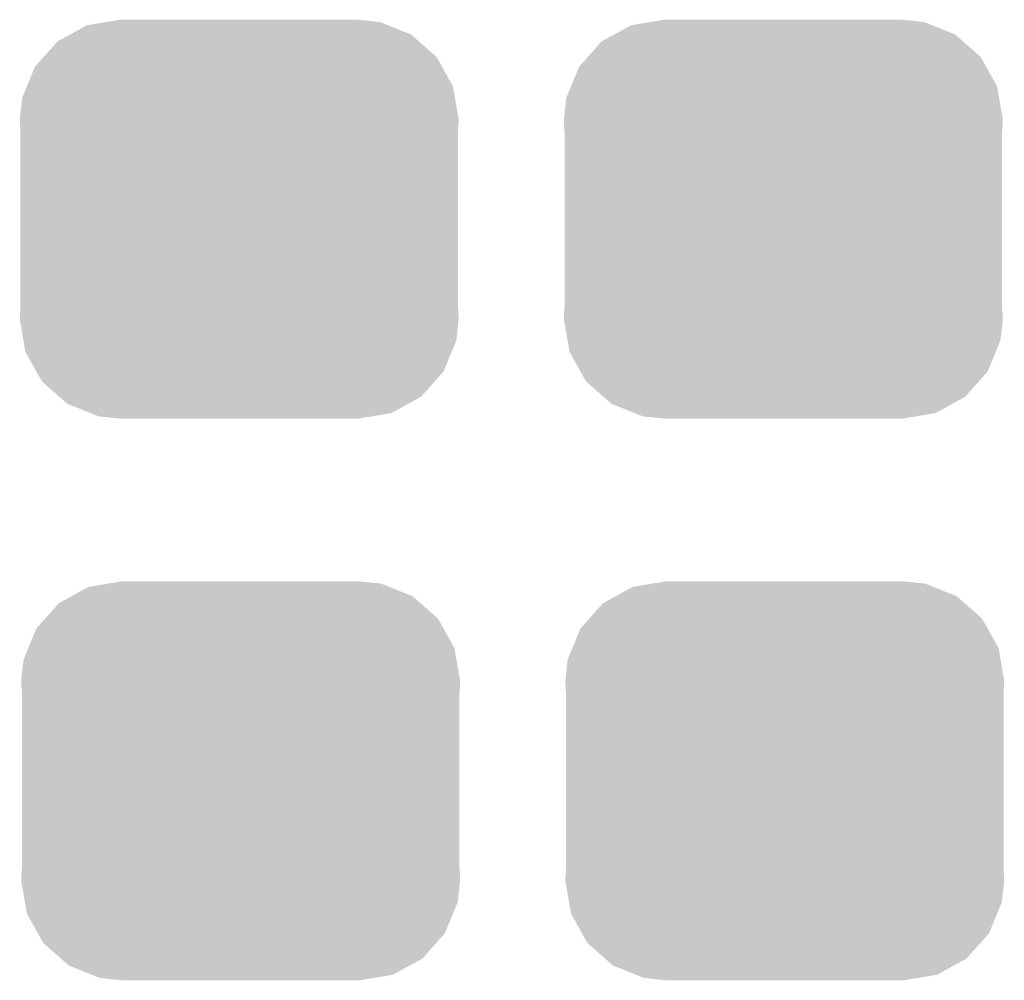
# Model space of a CAD drawing. Extents: x -1.3 to 24.2, y -3.9 to 39.2.
# Tile 21 of 37: x 10.8 to 12.5, y 14 to 15.7. Entities that reach past the tile are written whole.
import ezdxf

# ---------------------------------------------------------------- set-up
doc = ezdxf.new("R2010")
doc.units = 0
doc.layers.get('0').update_dxf_attribs({"linetype": 'CONTINUOUS'})
doc.layers.add('I2C_MUX_9_CLICK_V100_GTS', color=12, linetype='CONTINUOUS')

# ---------------------------------------------------------------- blocks, each defined once
blk = doc.blocks.new('CUSTOM_61')
for points in [[(-0.268438, 0.342124), (-0.233628, 0.347838), (0.2622, 0.342124), (0.247972, 0.347838)], [(-0.233628, 0.347838), (-0.20955, 0.35179), (0.247972, 0.347838), (0.20955, 0.35179)], [(-0.298526, 0.325596), (-0.268438, 0.342124), (0.30335, 0.325596), (0.2622, 0.342124)], [(-0.34504, 0.286174), (-0.320744, 0.31339), (0.348152, 0.286174), (0.317222, 0.31339)], [(-0.320744, 0.31339), (-0.298526, 0.325596), (0.317222, 0.31339), (0.30335, 0.325596)], [(-0.360486, 0.26887), (-0.34504, 0.286174), (0.357822, 0.26887), (0.348152, 0.286174)], [(-0.37475, 0.234078), (-0.360486, 0.26887), (0.377262, 0.234078), (0.357822, 0.26887)], [(-0.383124, 0.213652), (-0.37475, 0.234078), (0.380766, 0.213652), (0.377262, 0.234078)], [(-0.38735, 0.17526), (-0.383124, 0.213652), (0.38735, 0.17526), (0.380766, 0.213652)], [(-0.38608, 0.154124), (-0.38735, 0.17526), (0.38608, 0.154124), (0.38735, 0.17526)], [(-0.38608, -0.154124), (-0.38608, 0.154124), (0.38608, -0.154124), (0.38608, 0.154124)], [(-0.38735, -0.17526), (-0.38608, -0.154124), (0.38735, -0.17526), (0.38608, -0.154124)], [(-0.380764, -0.213652), (-0.38735, -0.17526), (0.383124, -0.213652), (0.38735, -0.17526)], [(-0.377262, -0.234078), (-0.380764, -0.213652), (0.374748, -0.234078), (0.383124, -0.213652)], [(-0.35782, -0.26887), (-0.377262, -0.234078), (0.360486, -0.26887), (0.374748, -0.234078)], [(-0.348152, -0.286174), (-0.35782, -0.26887), (0.345038, -0.286174), (0.360486, -0.26887)], [(-0.31722, -0.31339), (-0.348152, -0.286174), (0.320744, -0.31339), (0.345038, -0.286174)], [(-0.30335, -0.325596), (-0.31722, -0.31339), (0.298524, -0.325596), (0.320744, -0.31339)], [(-0.262198, -0.342124), (-0.30335, -0.325596), (0.268438, -0.342124), (0.298524, -0.325596)], [(-0.247972, -0.347838), (-0.262198, -0.342124), (0.233626, -0.347838), (0.268438, -0.342124)], [(-0.20955, -0.35179), (-0.247972, -0.347838), (0.20955, -0.35179), (0.233626, -0.347838)]]:
    blk.add_solid(points)

msp = doc.modelspace()

# ---------------------------------------------------------------- block references
at = {"layer": 'I2C_MUX_9_CLICK_V100_GTS'}
for p in [(11.176, 15.3416), (12.13612, 15.3416), (11.17854, 14.351), (12.13866, 14.351)]:
    msp.add_blockref('CUSTOM_61', p, dxfattribs=at)

doc.saveas('drawing.dxf')
